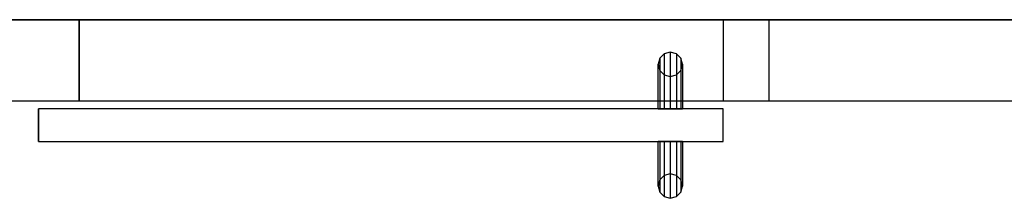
# Model space of a CAD drawing. Header units: metres. Extents: x 391.1 to 427.5, y 12.7 to 28.4.
# Tile 38 of 135: x 405.442 to 406.656, y 25.709 to 25.929. Entities that reach past the tile are written whole.
import ezdxf

# ---------------------------------------------------------------- set-up
doc = ezdxf.new("R2010")
doc.units = ezdxf.units.M
doc.layers.add('01_CARPINTERIA', color=5, linetype='Continuous', lineweight=25, true_color=0x0000ff)
doc.layers.add('01_SUELOS', color=7, linetype='Continuous', lineweight=25, true_color=0x007f00)
for name, color, linetype, lineweight in [('A-GENM-____-OTLN', 7, 'Continuous', 18), ('A-WALL-____-MCUT', 7, 'Continuous', 25), ('A-WALL-____-OTLN', 7, 'Continuous', 25)]:
    doc.layers.add(name, color=color, linetype=linetype, lineweight=lineweight)

# ---------------------------------------------------------------- blocks, each defined once
blk = doc.blocks.new('Family - LONDR55-XX_ZZ-ARQ-CAA-M3D-Londres55-154745-04_PCI_P1')
at = {"layer": '01_SUELOS', "color": 9, "true_color": 0xaad4aa}
for p, q in [((0, 0), (6.2404, 0)), ((6.2404, 0), (0, 0))]:
    blk.add_line(p, q, dxfattribs=at)
blk = doc.blocks.new('Family - Envans P1-154830-04_PCI_P1')
at = {"layer": 'A-WALL-____-MCUT', "color": 253, "true_color": 0xaaaaaa}
for p, q in [((2.6995, 0.1), (0, 0.1)), ((0, 0.1), (0, 0)), ((0, 0), (2.6995, 0))]:
    blk.add_line(p, q, dxfattribs=at)
at = {"layer": 'A-WALL-____-OTLN', "color": 253, "true_color": 0xaaaaaa}
for p, q in [((2.6995, 0.1), (0, 0.1)), ((0, 0.1), (0, 0)), ((0, 0), (2.6995, 0))]:
    blk.add_line(p, q, dxfattribs=at)
at = {"layer": 'A-WALL-____-OTLN', "color": 253, "lineweight": 18, "true_color": 0xaaaaaa}
blk.add_line((0, 0), (2.6995, 0), dxfattribs=at)
blk = doc.blocks.new('Family - LONDR55-XX_ZZ-ARQ-CAA-M3D-Londres55-154832-04_PCI_P1')
at = {"layer": '01_CARPINTERIA', "color": 161, "true_color": 0xaaaaff}
for p, q in [((0.065, 0.22), (0.0575, 0.218)), ((0.065, 0.22), (0.0575, 0.218)), ((0.0725, 0.218), (0.065, 0.22)), ((0.0725, 0.218), (0.065, 0.22)), ((0.065, 0.15), (0.065, 0.22)), ((0.052, 0.2125), (0.05, 0.205)), ((0.052, 0.2125), (0.05, 0.205)), ((0.0575, 0.218), (0.052, 0.2125)), ((0.0575, 0.218), (0.052, 0.2125)), ((0.052, 0.15), (0.052, 0.2125)), ((0.0575, 0.15), (0.0575, 0.218)), ((0.078, 0.2125), (0.0725, 0.218)), ((0.078, 0.2125), (0.0725, 0.218)), ((0.0725, 0.15), (0.0725, 0.218)), ((0.08, 0.205), (0.078, 0.2125)), ((0.08, 0.205), (0.078, 0.2125)), ((0.078, 0.15), (0.078, 0.2125)), ((0.05, 0.205), (0.052, 0.1975)), ((0.05, 0.15), (0.05, 0.205)), ((0.05, 0.205), (0.052, 0.1975)), ((0.052, 0.1975), (0.0575, 0.192)), ((0.052, 0.15), (0.052, 0.1975)), ((0.052, 0.1975), (0.0575, 0.192)), ((0.0725, 0.192), (0.078, 0.1975)), ((0.0725, 0.192), (0.078, 0.1975)), ((0.078, 0.1975), (0.08, 0.205)), ((0.078, 0.1975), (0.08, 0.205)), ((0.078, 0.15), (0.078, 0.1975)), ((0.08, 0.205), (0.08, 0.15)), ((0.0575, 0.192), (0.065, 0.19)), ((0.0575, 0.15), (0.0575, 0.192)), ((0.0575, 0.192), (0.065, 0.19)), ((0.065, 0.19), (0.0725, 0.192)), ((0.065, 0.19), (0.0725, 0.192)), ((0.065, 0.15), (0.065, 0.19)), ((0.0725, 0.15), (0.0725, 0.192)), ((0.844, 0.15), (0, 0.15)), ((0, 0.15), (0, 0.11)), ((0.844, 0.15), (0, 0.15)), ((0, 0.15), (0, 0.11)), ((0.052, 0.15), (0.05, 0.15)), ((0.05, 0.15), (0.052, 0.15)), ((0.0575, 0.15), (0.052, 0.15)), ((0.052, 0.15), (0.0575, 0.15)), ((0.065, 0.15), (0.0575, 0.15)), ((0.0575, 0.15), (0.065, 0.15)), ((0.0725, 0.15), (0.065, 0.15)), ((0.065, 0.15), (0.0725, 0.15)), ((0.078, 0.15), (0.0725, 0.15)), ((0.0725, 0.15), (0.078, 0.15)), ((0.078, 0.15), (0.08, 0.15)), ((0.08, 0.15), (0.078, 0.15)), ((0.844, 0.11), (0.844, 0.15)), ((0.844, 0.15), (0.844, 0.11)), ((0, 0.11), (0.844, 0.11)), ((0, 0.11), (0.844, 0.11)), ((0.05, 0.055), (0.05, 0.11)), ((0.052, 0.11), (0.05, 0.11)), ((0.05, 0.11), (0.052, 0.11)), ((0.052, 0.0475), (0.052, 0.11)), ((0.052, 0.0625), (0.052, 0.11)), ((0.0575, 0.11), (0.052, 0.11)), ((0.052, 0.11), (0.0575, 0.11)), ((0.0575, 0.042), (0.0575, 0.11)), ((0.0575, 0.068), (0.0575, 0.11)), ((0.065, 0.11), (0.0575, 0.11)), ((0.0575, 0.11), (0.065, 0.11)), ((0.065, 0.04), (0.065, 0.11)), ((0.065, 0.07), (0.065, 0.11)), ((0.0725, 0.11), (0.065, 0.11)), ((0.065, 0.11), (0.0725, 0.11)), ((0.0725, 0.042), (0.0725, 0.11)), ((0.0725, 0.068), (0.0725, 0.11)), ((0.078, 0.11), (0.0725, 0.11)), ((0.0725, 0.11), (0.078, 0.11)), ((0.078, 0.0475), (0.078, 0.11)), ((0.078, 0.0625), (0.078, 0.11)), ((0.078, 0.11), (0.08, 0.11)), ((0.08, 0.11), (0.078, 0.11)), ((0.08, 0.11), (0.08, 0.055)), ((0.052, 0.0625), (0.05, 0.055)), ((0.052, 0.0625), (0.05, 0.055)), ((0.0575, 0.068), (0.052, 0.0625)), ((0.0575, 0.068), (0.052, 0.0625)), ((0.065, 0.07), (0.0575, 0.068)), ((0.065, 0.07), (0.0575, 0.068)), ((0.0725, 0.068), (0.065, 0.07)), ((0.0725, 0.068), (0.065, 0.07)), ((0.078, 0.0625), (0.0725, 0.068)), ((0.078, 0.0625), (0.0725, 0.068)), ((0.08, 0.055), (0.078, 0.0625)), ((0.08, 0.055), (0.078, 0.0625)), ((0.05, 0.055), (0.052, 0.0475)), ((0.05, 0.055), (0.052, 0.0475)), ((0.078, 0.0475), (0.08, 0.055)), ((0.078, 0.0475), (0.08, 0.055)), ((0.052, 0.0475), (0.0575, 0.042)), ((0.052, 0.0475), (0.0575, 0.042)), ((0.0575, 0.042), (0.065, 0.04)), ((0.0575, 0.042), (0.065, 0.04)), ((0.065, 0.04), (0.0725, 0.042)), ((0.065, 0.04), (0.0725, 0.042)), ((0.0725, 0.042), (0.078, 0.0475)), ((0.0725, 0.042), (0.078, 0.0475))]:
    blk.add_line(p, q, dxfattribs=at)
blk = doc.blocks.new('Family - Porta P1-154833-04_PCI_P1')
blk.add_blockref('Family - LONDR55-XX_ZZ-ARQ-CAA-M3D-Londres55-154832-04_PCI_P1', (0, 0))
blk = doc.blocks.new('Family - LONDR55-XX_ZZ-ARQ-CAA-M3D-Londres55-154893-04_PCI_P1')
at = {"layer": '01_SUELOS', "color": 9, "true_color": 0xaad4aa}
for p, q in [((6.2404, 1.755), (0, 1.755)), ((0, 1.755), (6.2404, 1.755))]:
    blk.add_line(p, q, dxfattribs=at)
blk = doc.blocks.new('Family - Envans P1-155158-04_PCI_P1')
at = {"layer": 'A-WALL-____-MCUT', "color": 253, "true_color": 0xaaaaaa}
for p, q in [((0.3859, 0.1), (0, 0.1)), ((0, 0.1), (0, 0)), ((0.3859, 0), (0.3859, 0.1)), ((1.18, 0.1), (1.18, 0)), ((1.2366, 0.1), (1.18, 0.1)), ((1.2366, 0), (1.2366, 0.1)), ((0, 0), (0.3859, 0)), ((1.18, 0), (1.2366, 0))]:
    blk.add_line(p, q, dxfattribs=at)
at = {"layer": 'A-WALL-____-OTLN', "color": 253, "true_color": 0xaaaaaa}
for p, q in [((1.2366, 0.1), (0, 0.1)), ((0, 0.1), (0, 0)), ((1.18, 0.1), (0.3859, 0.1)), ((0.3859, 0.1), (0.3859, 0)), ((1.18, 0.1), (1.18, 0)), ((1.2366, 0), (1.2366, 0.1)), ((0, 0), (1.2366, 0)), ((0.3859, 0), (1.18, 0))]:
    blk.add_line(p, q, dxfattribs=at)
at = {"layer": 'A-WALL-____-OTLN', "color": 253, "lineweight": 18, "true_color": 0xaaaaaa}
blk.add_line((0, 0), (1.2366, 0), dxfattribs=at)
blk = doc.blocks.new('Family - Vano de puerta P1-155160-04_PCI_P1')
at = {"layer": 'A-GENM-____-OTLN', "color": 253, "true_color": 0xaaaaaa}
for p, q in [((406.3096, 25.9295), (405.5156, 25.9295)), ((405.5156, 25.9295), (405.5156, 25.8295)), ((405.5156, 25.9295), (406.3096, 25.9295)), ((405.5156, 25.8295), (405.5156, 25.9295)), ((406.3096, 25.8295), (406.3096, 25.9295)), ((406.3096, 25.8295), (406.3096, 25.9295)), ((405.5156, 25.8295), (406.3096, 25.8295)), ((406.3096, 25.8295), (405.5156, 25.8295))]:
    blk.add_line(p, q, dxfattribs=at)
blk = doc.blocks.new('LONDR55-XX_ZZ-ARQ-CAA-M3D-Londres55_ifc-1-04_PCI_P1')
at = {"layer": '01_CARPINTERIA', "color": 253, "lineweight": 18, "true_color": 0xaaaaaa, "rotation": 180}
blk.add_blockref('Family - Porta P1-154833-04_PCI_P1', (406.3096, 25.9295), dxfattribs=at)
at = {"layer": '01_SUELOS', "color": 253, "lineweight": 18, "true_color": 0xaaaaaa}
for name, p in [('Family - LONDR55-XX_ZZ-ARQ-CAA-M3D-Londres55-154745-04_PCI_P1', (404.4366, 25.9295)), ('Family - LONDR55-XX_ZZ-ARQ-CAA-M3D-Londres55-154893-04_PCI_P1', (404.4366, 24.1745))]:
    blk.add_blockref(name, p, dxfattribs=at)
at = {"layer": 'A-GENM-____-OTLN', "color": 253, "lineweight": 18, "true_color": 0xaaaaaa}
blk.add_blockref('Family - Vano de puerta P1-155160-04_PCI_P1', (0, 0), dxfattribs=at)
at = {"layer": 'A-WALL-____-OTLN', "color": 253, "lineweight": 18, "true_color": 0xaaaaaa}
for name, p in [('Family - Envans P1-155158-04_PCI_P1', (405.1297, 25.8295)), ('Family - Envans P1-154830-04_PCI_P1', (406.3662, 25.8295))]:
    blk.add_blockref(name, p, dxfattribs=at)

msp = doc.modelspace()

# ---------------------------------------------------------------- block references
at = {"lineweight": 5}
msp.add_blockref('LONDR55-XX_ZZ-ARQ-CAA-M3D-Londres55_ifc-1-04_PCI_P1', (0, 0), dxfattribs=at)

doc.saveas('drawing.dxf')
